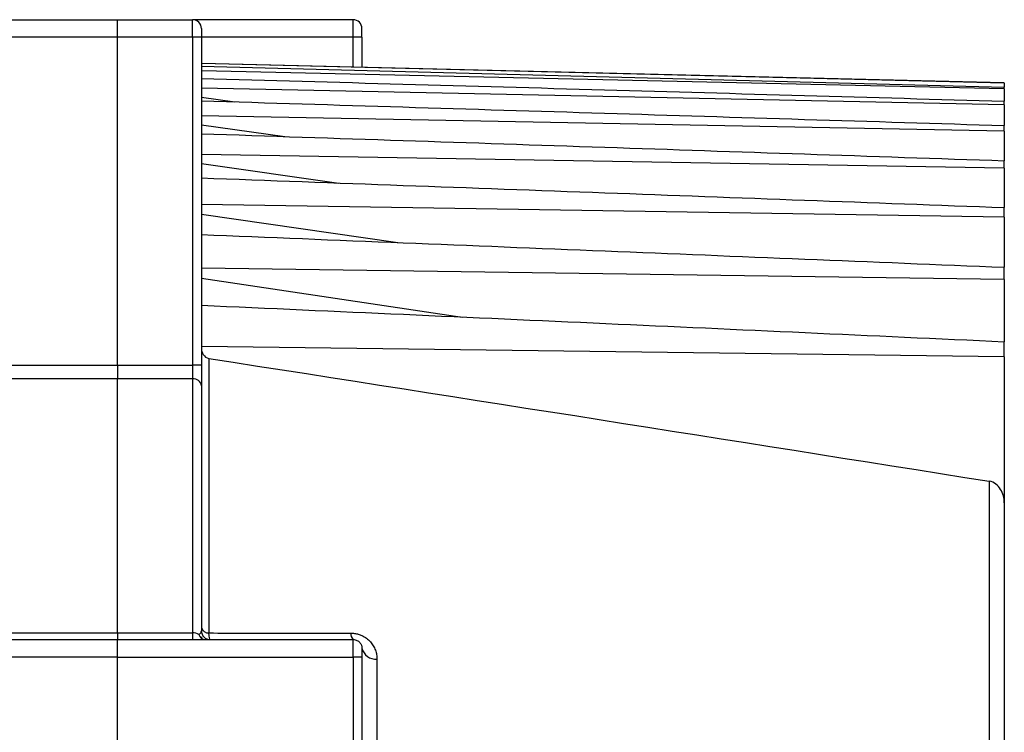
# Model space of a CAD drawing. Header units: millimetres. Extents: x 32137 to 34250, y 9840 to 11020.
# Tile 51 of 51: x 34152 to 34208, y 10904 to 10944. Entities that reach past the tile are written whole.
import ezdxf

# ---------------------------------------------------------------- set-up
doc = ezdxf.new("R2010")
doc.units = ezdxf.units.MM

msp = doc.modelspace()

# ---------------------------------------------------------------- linework, layer by layer
at = {"color": 7, "linetype": 'Continuous', "lineweight": 25}
for p, q in [((33989.555, 10944.46), (34157.555, 10944.46)), ((34157.555, 10943.46), (34157.555, 10944.46)), ((34157.555, 10944.46), (34161.855, 10944.46)), ((34161.855, 10943.46), (34161.855, 10944.46)), ((34171.055, 10944.46), (34161.855, 10944.46)), ((34171.055, 10943.46), (34171.055, 10944.46)), ((34157.555, 10943.46), (33989.555, 10943.46)), ((34157.555, 10924.674), (34157.555, 10943.46)), ((34161.855, 10943.46), (34157.555, 10943.46)), ((34162.355, 10943.46), (34161.855, 10943.46)), ((34161.855, 10943.46), (34161.855, 10924.674)), ((34162.355, 10943.46), (34162.355, 10924.674)), ((34171.055, 10943.46), (34162.355, 10943.46)), ((34171.555, 10943.46), (34171.055, 10943.46)), ((34171.055, 10941.748), (34171.055, 10943.46)), ((34171.555, 10943.46), (34171.555, 10941.736)), ((34208.355, 10940.836), (34162.355, 10941.96)), ((34208.355, 10940.834), (34162.355, 10941.943)), ((34162.355, 10941.806), (34208.355, 10940.604)), ((34208.355, 10940.503), (34162.355, 10941.527)), ((34208.355, 10939.589), (34162.355, 10940.531)), ((34208.355, 10940.834), (34208.355, 10940.836)), ((34208.355, 10940.834), (34208.355, 10940.604)), ((34208.355, 10940.503), (34208.355, 10940.604)), ((34208.355, 10940.503), (34208.355, 10939.795)), ((34162.355, 10940.023), (34164.272, 10939.758)), ((34208.355, 10939.589), (34208.355, 10939.795)), ((34208.355, 10939.589), (34208.355, 10938.399)), ((34208.355, 10938.085), (34162.355, 10938.951)), ((34162.355, 10938.433), (34167.128, 10937.77)), ((34208.355, 10938.085), (34208.355, 10938.399)), ((34208.355, 10938.085), (34208.355, 10936.384)), ((34208.355, 10935.955), (34162.355, 10936.748)), ((34208.355, 10935.955), (34208.355, 10936.384)), ((34162.355, 10936.216), (34170.23, 10935.107)), ((34208.355, 10935.955), (34208.355, 10933.702)), ((34208.355, 10933.147), (34162.355, 10933.869)), ((34208.355, 10933.147), (34208.355, 10933.702)), ((34162.355, 10933.318), (34173.608, 10931.696)), ((34208.355, 10933.147), (34208.355, 10930.282)), ((34208.355, 10929.586), (34162.355, 10930.238)), ((34208.355, 10929.586), (34208.355, 10930.282)), ((34162.355, 10929.66), (34177.299, 10927.428)), ((34208.355, 10929.586), (34208.355, 10926.02)), ((34208.355, 10925.157), (34162.355, 10925.739)), ((34208.355, 10925.157), (34208.355, 10926.02)), ((34208.355, 10925.157), (34208.355, 10916.782)), ((33989.555, 10924.674), (34157.555, 10924.674)), ((34157.555, 10924.674), (34157.555, 10923.89)), ((34157.555, 10924.674), (34161.855, 10924.674)), ((34161.855, 10924.674), (34161.855, 10923.89)), ((34162.355, 10924.674), (34161.855, 10924.674)), ((34162.785, 10925.058), (34162.785, 10909.335)), ((34157.555, 10923.89), (33989.555, 10923.89)), ((34157.555, 10909.34), (34157.555, 10923.89)), ((34161.855, 10923.89), (34157.555, 10923.89)), ((34161.855, 10923.89), (34161.855, 10909.34)), ((34207.494, 10918.026), (34207.494, 10884.464)), ((34059.82, 10909.34), (34157.555, 10909.34)), ((34157.555, 10909.34), (34157.555, 10908.96)), ((34157.555, 10909.34), (34161.855, 10909.34)), ((34161.855, 10909.34), (34161.855, 10908.96)), ((34059.816, 10908.96), (34157.555, 10908.96)), ((34157.555, 10907.96), (34157.555, 10908.96)), ((34157.555, 10908.96), (34171.055, 10908.96)), ((34162.355, 10909.03), (34162.354, 10909.044)), ((34162.355, 10909.123), (34162.355, 10908.96)), ((34171.055, 10907.96), (34171.055, 10908.96)), ((34157.555, 10907.96), (34059.804, 10907.96)), ((34157.555, 10890.96), (34157.555, 10907.96)), ((34157.555, 10907.96), (34171.055, 10907.96)), ((34171.055, 10907.96), (34171.055, 10890.96)), ((34171.555, 10907.96), (34171.055, 10907.96)), ((34171.555, 10907.96), (34171.555, 10890.96)), ((34172.415, 10907.843), (34172.415, 10890.049))]:
    msp.add_line(p, q, dxfattribs=at)
for centre, radius, start, end in [((34161.855, 10943.96), 0.5, 0, 90), ((34171.055, 10943.96), 0.5, 0, 90), ((34161.903, 10923.436), 0.456, 7.7207, 96.0499), ((34161.869, 10908.664), 0.677, 59.2507, 91.2028), ((34161.871, 10908.672), 0.668, 59.6127, 91.4405), ((34162.754, 10909.745), 0.411, 193.6768, 274.3567), ((34162.855, 10909.46), 0.5, 180, 270), ((34171.378, 10909.293), 0.464, 175.7683, 225.7952), ((34162.601, 10909.363), 0.404, 196.9864, 266.316), ((34172.35, 10908.66), 0.82, 194.0941, 274.5858)]:
    msp.add_arc(centre, radius, start, end, dxfattribs=at)
for points, knots in [([(34162.355, 10943.96), (34162.355, 10943.96), (34162.355, 10943.958), (34162.355, 10943.946), (34162.355, 10943.923), (34162.355, 10943.882), (34162.355, 10943.817), (34162.355, 10943.737), (34162.355, 10943.648), (34162.355, 10943.555), (34162.355, 10943.492), (34162.355, 10943.46)], [0, 0, 0, 0, 0.080115, 0.159741, 0.240152, 0.369781, 0.500092, 0.629721, 0.760033, 0.87985, 1, 1, 1, 1]), ([(34162.355, 10941.099), (34170.05, 10940.882), (34185.384, 10940.45), (34200.717, 10940.012), (34208.355, 10939.795)], [0, 0, 0, 0, 0.501894, 1, 1, 1, 1]), ([(34162.355, 10939.817), (34170.053, 10939.581), (34185.387, 10939.111), (34200.72, 10938.636), (34208.355, 10938.399)], [0, 0, 0, 0, 0.502092, 1, 1, 1, 1]), ([(34162.355, 10937.93), (34170.057, 10937.673), (34185.391, 10937.161), (34200.724, 10936.642), (34208.355, 10936.384)], [0, 0, 0, 0, 0.502335, 1, 1, 1, 1]), ([(34162.355, 10935.397), (34170.062, 10935.115), (34185.395, 10934.555), (34200.729, 10933.985), (34208.355, 10933.702)], [0, 0, 0, 0, 0.502642, 1, 1, 1, 1]), ([(34162.355, 10932.153), (34170.068, 10931.842), (34185.402, 10931.224), (34200.735, 10930.595), (34208.355, 10930.282)], [0, 0, 0, 0, 0.503042, 1, 1, 1, 1]), ([(34162.355, 10928.106), (34170.076, 10927.76), (34185.41, 10927.072), (34200.743, 10926.369), (34208.355, 10926.02)], [0, 0, 0, 0, 0.503585, 1, 1, 1, 1]), ([(34162.355, 10925.659), (34162.355, 10925.592), (34162.363, 10925.526), (34162.399, 10925.397), (34162.426, 10925.335), (34162.536, 10925.167), (34162.651, 10925.079), (34162.785, 10925.058)], [0, 0, 0, 0, 0.25, 0.25, 0.5, 0.5, 1, 1, 1, 1]), ([(34162.355, 10924.674), (34162.355, 10924.637), (34162.355, 10924.561), (34162.355, 10924.449), (34162.355, 10924.339), (34162.355, 10924.23), (34162.355, 10924.124), (34162.355, 10923.986), (34162.355, 10923.823), (34162.355, 10923.645), (34162.355, 10923.547), (34162.355, 10923.498)], [0, 0, 0, 0, 0.0841035, 0.1672751, 0.2499876, 0.3327222, 0.4159592, 0.5001707, 0.6673353, 0.8326618, 1, 1, 1, 1]), ([(34162.355, 10923.498), (34162.355, 10923.309), (34162.355, 10922.933), (34162.355, 10922.359), (34162.355, 10921.778), (34162.355, 10921.19), (34162.355, 10920.596), (34162.355, 10919.994), (34162.355, 10919.386), (34162.355, 10918.77), (34162.355, 10918.147), (34162.355, 10917.518), (34162.355, 10916.704), (34162.355, 10915.7), (34162.355, 10914.495), (34162.355, 10913.268), (34162.355, 10912.021), (34162.355, 10910.754), (34162.355, 10909.892), (34162.355, 10909.46)], [0, 0, 0, 0, 0.045489, 0.090956, 0.136407, 0.181847, 0.227279, 0.27271, 0.318143, 0.363584, 0.409038, 0.454509, 0.500003, 0.583381, 0.666702, 0.749994, 0.833288, 0.916614, 1, 1, 1, 1]), ([(34208.355, 10916.782), (34208.355, 10916.919), (34208.338, 10917.054), (34208.268, 10917.318), (34208.215, 10917.446), (34208.071, 10917.678), (34207.979, 10917.783), (34207.759, 10917.947), (34207.631, 10918.004), (34207.494, 10918.026)], [0, 0, 0, 0, 0.25, 0.25, 0.5, 0.5, 0.75, 0.75, 1, 1, 1, 1]), ([(34208.355, 10916.782), (34208.355, 10915.216), (34208.355, 10912.075), (34208.355, 10906.724), (34208.355, 10900.951), (34208.355, 10894.762), (34208.355, 10888.923), (34208.355, 10885.054), (34208.355, 10883.46)], [0, 0, 0, 0, 0.174413, 0.349758, 0.525857, 0.701945, 0.877296, 1, 1, 1, 1]), ([(34162.215, 10909.245), (34162.225, 10909.253), (34162.248, 10909.268), (34162.276, 10909.293), (34162.302, 10909.32), (34162.327, 10909.355), (34162.349, 10909.402), (34162.353, 10909.439), (34162.355, 10909.46)], [0, 0, 0, 0, 0.108168, 0.227527, 0.35821, 0.500309, 0.712095, 1, 1, 1, 1]), ([(34162.785, 10909.335), (34164.147, 10909.334), (34166.857, 10909.331), (34169.567, 10909.329), (34170.915, 10909.327)], [0, 0, 0, 0, 0.502432, 1, 1, 1, 1]), ([(34170.915, 10909.327), (34170.952, 10909.326), (34171.024, 10909.325), (34171.132, 10909.313), (34171.238, 10909.294), (34171.343, 10909.267), (34171.446, 10909.232), (34171.609, 10909.164), (34171.824, 10909.038), (34172.044, 10908.834), (34172.215, 10908.601), (34172.331, 10908.355), (34172.403, 10908.099), (34172.411, 10907.929), (34172.415, 10907.843)], [0, 0, 0, 0, 0.042393, 0.084044, 0.125315, 0.166579, 0.208206, 0.250559, 0.37281, 0.501056, 0.622981, 0.750593, 0.873803, 1, 1, 1, 1]), ([(34171.055, 10908.96), (34171.127, 10908.96), (34171.201, 10908.944), (34171.331, 10908.883), (34171.387, 10908.84), (34171.473, 10908.742), (34171.504, 10908.687), (34171.545, 10908.575), (34171.555, 10908.518), (34171.555, 10908.46)], [0.003782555, 0.003782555, 0.003782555, 0.003782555, 0.004431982, 0.004431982, 0.005081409, 0.005081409, 0.005730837, 0.005730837, 0.006380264, 0.006380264, 0.006380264, 0.006380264]), ([(34171.555, 10908.46), (34171.555, 10908.46), (34171.555, 10908.458), (34171.555, 10908.446), (34171.555, 10908.423), (34171.555, 10908.382), (34171.555, 10908.317), (34171.555, 10908.237), (34171.555, 10908.148), (34171.555, 10908.055), (34171.555, 10907.992), (34171.555, 10907.96)], [0, 0, 0, 0, 0.080115, 0.159741, 0.240152, 0.369781, 0.500092, 0.629721, 0.760033, 0.87985, 1, 1, 1, 1])]:
    msp.add_open_spline(points, degree=3, knots=knots, dxfattribs=at)
for points in [[(34171.555, 10943.46), (34171.555, 10943.736), (34171.555, 10943.96), (34171.555, 10943.96)], [(34162.785, 10925.058), (34177.692, 10922.74), (34192.595, 10920.399), (34207.494, 10918.026)], [(34162.855, 10908.96), (34162.828, 10908.96), (34162.802, 10909.098), (34162.785, 10909.335)]]:
    msp.add_open_spline(points, degree=3, dxfattribs=at)

doc.saveas('drawing.dxf')
